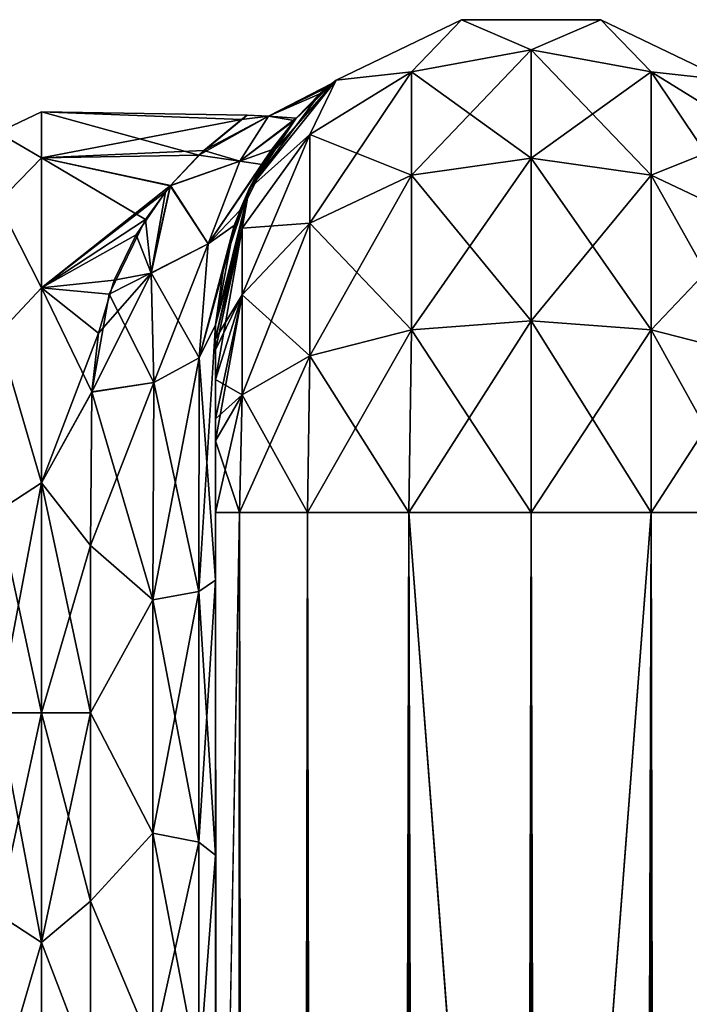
# Model space of a CAD drawing. Extents: x -23 to 470, y -1800 to 0.
# Tile 193 of 198: x 417 to 443, y -40 to 0. Entities that reach past the tile are written whole.
import ezdxf

# ---------------------------------------------------------------- set-up
doc = ezdxf.new("R2010")
doc.units = 0
doc.header["$LTSCALE"] = 66.825
for name, color, linetype in [('514', 7, 'CONTINUOUS'), ('519', 7, 'CONTINUOUS'), ('520', 7, 'CONTINUOUS'), ('529', 7, 'CONTINUOUS'), ('530', 7, 'CONTINUOUS'), ('531', 7, 'CONTINUOUS'), ('532', 7, 'CONTINUOUS'), ('533', 7, 'CONTINUOUS'), ('534', 7, 'CONTINUOUS'), ('535', 7, 'CONTINUOUS'), ('540', 7, 'CONTINUOUS'), ('541', 7, 'CONTINUOUS'), ('542', 7, 'CONTINUOUS'), ('552', 7, 'CONTINUOUS'), ('553', 7, 'CONTINUOUS')]:
    doc.layers.add(name, color=color, linetype=linetype)

msp = doc.modelspace()

# ---------------------------------------------------------------- linework, layer by layer
at = {"layer": '514', "linetype": 'CONTINUOUS'}
for points in [[(424.45, -12.5, 33.5), (424.45, -12.5, 24.51), (424.45, -22.699, 28.507), (424.45, -12.5, 33.5)], [(424.45, -13.067, 36.36), (424.45, -12.5, 33.5), (424.45, -56.094, 33.615), (424.45, -13.067, 36.36)], [(424.45, -56.094, 33.615), (424.45, -12.5, 33.5), (424.45, -53.609, 29.851), (424.45, -56.094, 33.615)], [(424.45, -53.609, 29.851), (424.45, -12.5, 33.5), (424.45, -22.699, 28.507), (424.45, -53.609, 29.851)], [(424.45, -56.094, -33.615), (424.45, -53.61, -29.852), (424.45, -12.5, -33.5), (424.45, -56.094, -33.615)], [(424.45, -12.5, -33.5), (424.45, -53.61, -29.852), (424.45, -22.7, -28.508), (424.45, -12.5, -33.5)], [(424.45, -13.067, -36.36), (424.45, -56.094, -33.615), (424.45, -12.5, -33.5), (424.45, -13.067, -36.36)], [(424.45, -12.5, -24.51), (424.45, -12.5, -33.5), (424.45, -22.7, -28.508), (424.45, -12.5, -24.51)], [(424.45, -13.5, 37.234), (424.45, -13.067, 36.36), (424.45, -59.342, 36.74), (424.45, -13.5, 37.234)], [(424.45, -59.342, 36.74), (424.45, -13.067, 36.36), (424.45, -56.094, 33.615), (424.45, -59.342, 36.74)], [(424.45, -59.342, -36.74), (424.45, -56.094, -33.615), (424.45, -13.067, -36.36), (424.45, -59.342, -36.74)], [(424.45, -13.5, -37.234), (424.45, -59.342, -36.74), (424.45, -13.067, -36.36), (424.45, -13.5, -37.234)], [(424.45, -14.695, 38.801), (424.45, -13.5, 37.234), (424.45, -63.19, 39.074), (424.45, -14.695, 38.801)], [(424.45, -63.19, 39.074), (424.45, -13.5, 37.234), (424.45, -59.342, 36.74), (424.45, -63.19, 39.074)], [(424.45, -14.695, -38.801), (424.45, -59.342, -36.74), (424.45, -13.5, -37.234), (424.45, -14.695, -38.801)], [(424.45, -16.266, 40), (424.45, -14.695, 38.801), (424.45, -63.19, 39.074), (424.45, -16.266, 40)], [(424.45, -63.189, -39.074), (424.45, -59.342, -36.74), (424.45, -14.695, -38.801), (424.45, -63.189, -39.074)], [(424.45, -16.266, -40), (424.45, -63.189, -39.074), (424.45, -14.695, -38.801), (424.45, -16.266, -40)], [(424.45, -17.135, 40.431), (424.45, -16.266, 40), (424.45, -67.42, 40.518), (424.45, -17.135, 40.431)], [(424.45, -67.42, 40.518), (424.45, -16.266, 40), (424.45, -63.19, 39.074), (424.45, -67.42, 40.518)], [(424.45, -17.135, -40.431), (424.45, -63.189, -39.074), (424.45, -16.266, -40), (424.45, -17.135, -40.431)], [(424.45, -20, 41), (424.45, -17.135, 40.431), (424.45, -71.85, 41), (424.45, -20, 41)], [(424.45, -71.85, 41), (424.45, -17.135, 40.431), (424.45, -67.42, 40.518), (424.45, -71.85, 41)], [(424.45, -67.419, -40.517), (424.45, -63.189, -39.074), (424.45, -17.135, -40.431), (424.45, -67.419, -40.517)], [(424.45, -20, -41), (424.45, -67.419, -40.517), (424.45, -17.135, -40.431), (424.45, -20, -41)], [(424.45, -71.85, -41), (424.45, -67.419, -40.517), (424.45, -20, -41), (424.45, -71.85, -41)], [(424.45, -33.691, 28.436), (424.45, -53.609, 29.851), (424.45, -22.699, 28.507), (424.45, -33.691, 28.436)], [(424.45, -22.7, -28.508), (424.45, -53.61, -29.852), (424.45, -33.692, -28.436), (424.45, -22.7, -28.508)], [(424.45, -52.011, 25.651), (424.45, -53.609, 29.851), (424.45, -33.691, 28.436), (424.45, -52.011, 25.651)], [(424.45, -43.854, 24.276), (424.45, -52.011, 25.651), (424.45, -33.691, 28.436), (424.45, -43.854, 24.276)], [(424.45, -53.61, -29.852), (424.45, -52.012, -25.653), (424.45, -33.692, -28.436), (424.45, -53.61, -29.852)], [(424.45, -33.692, -28.436), (424.45, -52.012, -25.653), (424.45, -43.855, -24.276), (424.45, -33.692, -28.436)]]:
    msp.add_3dface(points, dxfattribs=at)
at = {"layer": '519', "linetype": 'CONTINUOUS'}
for points in [[(417.5, -4, 0), (417.5, -5.827, 9.184), (425.488, -4.303, 3.8), (417.5, -4, 0)], [(417.5, -5.827, -9.184), (417.5, -4, 0), (423.782, -5.728, -8.942), (417.5, -5.827, -9.184)], [(423.782, -5.728, -8.942), (417.5, -4, 0), (425.712, -4.134, -2.532), (423.782, -5.728, -8.942)], [(425.712, -4.134, -2.532), (417.5, -4, 0), (425.488, -4.303, 3.8), (425.712, -4.134, -2.532)], [(425.488, -4.303, 3.8), (417.5, -5.827, 9.184), (423.977, -5.545, 8.472), (425.488, -4.303, 3.8)], [(423.977, -5.545, 8.472), (417.5, -5.827, 9.184), (422.65, -6.944, 11.517), (423.977, -5.545, 8.472)], [(422.639, -6.955, -11.538), (417.5, -5.827, -9.184), (423.782, -5.728, -8.942), (422.639, -6.955, -11.538)], [(417.5, -5.827, 9.184), (417.5, -11.029, 16.971), (422.65, -6.944, 11.517), (417.5, -5.827, 9.184)], [(417.5, -11.029, -16.971), (417.5, -5.827, -9.184), (421.648, -8.296, -13.703), (417.5, -11.029, -16.971)], [(421.648, -8.296, -13.703), (417.5, -5.827, -9.184), (422.639, -6.955, -11.538), (421.648, -8.296, -13.703)], [(422.65, -6.944, 11.517), (417.5, -11.029, 16.971), (422.451, -7.186, 11.95), (422.65, -6.944, 11.517)], [(422.451, -7.186, 11.95), (417.5, -11.029, 16.971), (421.271, -8.909, 14.545), (422.451, -7.186, 11.95)], [(420.194, -11.276, -17.214), (417.5, -11.029, -16.971), (421.648, -8.296, -13.703), (420.194, -11.276, -17.214)], [(421.271, -8.909, 14.545), (417.5, -11.029, 16.971), (420.396, -10.724, 16.66), (421.271, -8.909, 14.545)], [(420.396, -10.724, 16.66), (417.5, -11.029, 16.971), (419.778, -12.838, 18.604), (420.396, -10.724, 16.66)], [(417.5, -11.029, 16.971), (417.5, -18.816, 22.173), (419.778, -12.838, 18.604), (417.5, -11.029, 16.971)], [(417.5, -18.816, -22.173), (417.5, -11.029, -16.971), (419.5, -15.178, -20.288), (417.5, -18.816, -22.173)], [(419.5, -15.178, -20.288), (417.5, -11.029, -16.971), (420.194, -11.276, -17.214), (419.5, -15.178, -20.288)], [(419.778, -12.838, 18.604), (417.5, -18.816, 22.173), (419.5, -15.19, 20.295), (419.778, -12.838, 18.604)], [(419.447, -21.322, -23.052), (417.5, -18.816, -22.173), (419.5, -15.178, -20.288), (419.447, -21.322, -23.052)], [(419.5, -15.19, 20.295), (417.5, -18.816, 22.173), (419.447, -21.315, 23.05), (419.5, -15.19, 20.295)], [(417.5, -18.816, 22.173), (417.5, -28, 24), (419.447, -21.315, 23.05), (417.5, -18.816, 22.173)], [(417.5, -28, -24), (417.5, -18.816, -22.173), (419.45, -28, -24), (417.5, -28, -24)], [(419.45, -28, -24), (417.5, -18.816, -22.173), (419.447, -21.322, -23.052), (419.45, -28, -24)], [(419.447, -21.315, 23.05), (417.5, -28, 24), (419.45, -28, 24), (419.447, -21.315, 23.05)]]:
    msp.add_3dface(points, dxfattribs=at)
at = {"layer": '520', "linetype": 'CONTINUOUS'}
for points in [[(419.45, -28, 24), (417.5, -28, 24), (417.5, -37.184, 22.173), (419.45, -28, 24)], [(417.5, -28, -24), (419.45, -28, -24), (419.45, -35.529, -22.789), (417.5, -28, -24)], [(417.5, -37.184, -22.173), (417.5, -28, -24), (419.45, -35.529, -22.789), (417.5, -37.184, -22.173)], [(419.45, -28, 24), (417.5, -37.184, 22.173), (419.45, -35.529, 22.789), (419.45, -28, 24)], [(419.446, -42.297, -19.277), (417.5, -37.184, -22.173), (419.45, -35.529, -22.789), (419.446, -42.297, -19.277)], [(419.45, -35.529, 22.789), (417.5, -37.184, 22.173), (419.446, -42.297, 19.277), (419.45, -35.529, 22.789)], [(417.5, -44.971, -16.971), (417.5, -37.184, -22.173), (419.446, -42.297, -19.277), (417.5, -44.971, -16.971)], [(417.5, -37.184, 22.173), (417.5, -44.971, 16.971), (419.446, -42.297, 19.277), (417.5, -37.184, 22.173)]]:
    msp.add_3dface(points, dxfattribs=at)
at = {"layer": '529', "linetype": 'CONTINUOUS'}
for points in [[(424.45, -20, 41), (424.45, -71.85, 41), (425.402, -1780, 45.784), (424.45, -20, 41)], [(424.45, -20, 41), (425.402, -1780, 45.784), (425.402, -20, 45.784), (424.45, -20, 41)], [(425.402, -1780, 45.784), (428.111, -1780, 49.839), (425.402, -20, 45.784), (425.402, -1780, 45.784)], [(428.111, -1780, 49.839), (428.111, -20, 49.839), (425.402, -20, 45.784), (428.111, -1780, 49.839)], [(428.111, -1780, 49.839), (432.16, -1780, 52.546), (428.111, -20, 49.839), (428.111, -1780, 49.839)], [(432.16, -1780, 52.546), (432.16, -20, 52.546), (428.111, -20, 49.839), (432.16, -1780, 52.546)], [(432.16, -1780, 52.546), (437.05, -1780, 53.5), (432.16, -20, 52.546), (432.16, -1780, 52.546)], [(437.05, -1780, 53.5), (437, -1716.55, 53.5), (432.16, -20, 52.546), (437.05, -1780, 53.5)], [(437, -1716.55, 53.5), (437, -83.45, 53.5), (432.16, -20, 52.546), (437, -1716.55, 53.5)], [(437, -83.45, 53.5), (437.05, -20, 53.5), (432.16, -20, 52.546), (437, -83.45, 53.5)]]:
    msp.add_3dface(points, dxfattribs=at)
at = {"layer": '530', "linetype": 'CONTINUOUS'}
for points in [[(424.45, -1780, -41), (424.45, -1728.15, -41), (425.402, -20, -45.784), (424.45, -1780, -41)], [(425.402, -1780, -45.784), (424.45, -1780, -41), (425.402, -20, -45.784), (425.402, -1780, -45.784)], [(424.45, -1728.15, -41), (424.45, -71.85, -41), (425.402, -20, -45.784), (424.45, -1728.15, -41)], [(424.45, -71.85, -41), (424.45, -20, -41), (425.402, -20, -45.784), (424.45, -71.85, -41)], [(428.111, -1780, -49.839), (425.402, -1780, -45.784), (428.111, -20, -49.839), (428.111, -1780, -49.839)], [(425.402, -1780, -45.784), (425.402, -20, -45.784), (428.111, -20, -49.839), (425.402, -1780, -45.784)], [(432.16, -1780, -52.546), (428.111, -1780, -49.839), (432.16, -20, -52.546), (432.16, -1780, -52.546)], [(428.111, -1780, -49.839), (428.111, -20, -49.839), (432.16, -20, -52.546), (428.111, -1780, -49.839)], [(437, -83.45, -53.5), (432.16, -1780, -52.546), (437.05, -20, -53.5), (437, -83.45, -53.5)], [(437.05, -20, -53.5), (432.16, -1780, -52.546), (432.16, -20, -52.546), (437.05, -20, -53.5)]]:
    msp.add_3dface(points, dxfattribs=at)
at = {"layer": '531', "linetype": 'CONTINUOUS'}
for points in [[(437.05, -1780, -53.5), (437, -1716.55, -53.5), (441.834, -20, -52.548), (437.05, -1780, -53.5)], [(437, -1716.55, -53.5), (437, -83.45, -53.5), (441.834, -20, -52.548), (437, -1716.55, -53.5)], [(441.834, -20, -52.548), (437, -83.45, -53.5), (437.05, -20, -53.5), (441.834, -20, -52.548)], [(441.834, -1780, -52.548), (437.05, -1780, -53.5), (441.834, -20, -52.548), (441.834, -1780, -52.548)], [(445.889, -1780, -49.839), (441.834, -1780, -52.548), (445.889, -20, -49.839), (445.889, -1780, -49.839)], [(445.889, -20, -49.839), (441.834, -1780, -52.548), (441.834, -20, -52.548), (445.889, -20, -49.839)]]:
    msp.add_3dface(points, dxfattribs=at)
at = {"layer": '532', "linetype": 'CONTINUOUS'}
for points in [[(429.256, -2.727, -33.5), (434.268, -0.313, -33.5), (432.266, -2.396, -40.776), (429.256, -2.727, -33.5)], [(432.266, -2.396, -40.776), (434.268, -0.313, -33.5), (437.05, -1.516, -41.139), (432.266, -2.396, -40.776)], [(434.268, -0.313, -33.5), (439.832, -0.313, -33.5), (437.05, -1.516, -41.139), (434.268, -0.313, -33.5)], [(437.05, -1.516, -41.139), (439.832, -0.313, -33.5), (441.834, -2.396, -40.776), (437.05, -1.516, -41.139)], [(439.832, -0.313, -33.5), (444.844, -2.727, -33.5), (441.834, -2.396, -40.776), (439.832, -0.313, -33.5)], [(432.266, -2.396, -40.776), (437.05, -1.516, -41.139), (432.266, -6.525, -46.964), (432.266, -2.396, -40.776)], [(437.05, -1.516, -41.139), (437.05, -5.852, -47.637), (432.266, -6.525, -46.964), (437.05, -1.516, -41.139)], [(437.05, -1.516, -41.139), (441.834, -2.396, -40.776), (437.05, -5.852, -47.637), (437.05, -1.516, -41.139)], [(425.788, -7.076, -33.5), (429.256, -2.727, -33.5), (428.211, -4.9, -39.741), (425.788, -7.076, -33.5)], [(428.211, -4.9, -39.741), (429.256, -2.727, -33.5), (432.266, -2.396, -40.776), (428.211, -4.9, -39.741)], [(428.211, -4.9, -39.741), (432.266, -2.396, -40.776), (428.211, -8.442, -45.049), (428.211, -4.9, -39.741)], [(432.266, -2.396, -40.776), (432.266, -6.525, -46.964), (428.211, -8.442, -45.049), (432.266, -2.396, -40.776)], [(441.834, -2.396, -40.776), (441.834, -6.525, -46.964), (437.05, -5.852, -47.637), (441.834, -2.396, -40.776)], [(441.834, -2.396, -40.776), (444.844, -2.727, -33.5), (445.889, -4.9, -39.741), (441.834, -2.396, -40.776)], [(441.834, -2.396, -40.776), (445.889, -4.9, -39.741), (441.834, -6.525, -46.964), (441.834, -2.396, -40.776)], [(425.502, -8.648, -38.192), (425.788, -7.076, -33.5), (428.211, -4.9, -39.741), (425.502, -8.648, -38.192)], [(425.502, -8.648, -38.192), (428.211, -4.9, -39.741), (425.502, -11.311, -42.182), (425.502, -8.648, -38.192)], [(428.211, -4.9, -39.741), (428.211, -8.442, -45.049), (425.502, -11.311, -42.182), (428.211, -4.9, -39.741)], [(445.889, -4.9, -39.741), (445.889, -8.442, -45.049), (441.834, -6.525, -46.964), (445.889, -4.9, -39.741)], [(437.05, -12.346, -51.978), (432.266, -12.71, -51.099), (437.05, -5.852, -47.637), (437.05, -12.346, -51.978)], [(437.05, -5.852, -47.637), (432.266, -12.71, -51.099), (432.266, -6.525, -46.964), (437.05, -5.852, -47.637)], [(441.834, -6.525, -46.964), (437.05, -12.346, -51.978), (437.05, -5.852, -47.637), (441.834, -6.525, -46.964)], [(432.266, -12.71, -51.099), (428.211, -13.747, -48.595), (432.266, -6.525, -46.964), (432.266, -12.71, -51.099)], [(432.266, -6.525, -46.964), (428.211, -13.747, -48.595), (428.211, -8.442, -45.049), (432.266, -6.525, -46.964)], [(441.834, -12.71, -51.099), (437.05, -12.346, -51.978), (441.834, -6.525, -46.964), (441.834, -12.71, -51.099)], [(445.889, -8.442, -45.049), (441.834, -12.71, -51.099), (441.834, -6.525, -46.964), (445.889, -8.442, -45.049)], [(424.45, -13.067, -36.36), (424.45, -12.5, -33.5), (425.788, -7.076, -33.5), (424.45, -13.067, -36.36)], [(424.45, -13.067, -36.36), (425.788, -7.076, -33.5), (425.502, -8.648, -38.192), (424.45, -13.067, -36.36)], [(424.45, -14.695, -38.801), (424.45, -13.5, -37.234), (425.502, -8.648, -38.192), (424.45, -14.695, -38.801)], [(424.45, -14.695, -38.801), (425.502, -8.648, -38.192), (425.502, -11.311, -42.182), (424.45, -14.695, -38.801)], [(424.45, -13.5, -37.234), (424.45, -13.067, -36.36), (425.502, -8.648, -38.192), (424.45, -13.5, -37.234)], [(428.211, -13.747, -48.595), (425.502, -15.299, -44.849), (428.211, -8.442, -45.049), (428.211, -13.747, -48.595)], [(428.211, -8.442, -45.049), (425.502, -15.299, -44.849), (425.502, -11.311, -42.182), (428.211, -8.442, -45.049)], [(445.889, -13.747, -48.595), (441.834, -12.71, -51.099), (445.889, -8.442, -45.049), (445.889, -13.747, -48.595)], [(424.45, -17.135, -40.431), (424.45, -16.266, -40), (425.502, -11.311, -42.182), (424.45, -17.135, -40.431)], [(425.502, -15.299, -44.849), (424.45, -17.135, -40.431), (425.502, -11.311, -42.182), (425.502, -15.299, -44.849)], [(424.45, -16.266, -40), (424.45, -14.695, -38.801), (425.502, -11.311, -42.182), (424.45, -16.266, -40)], [(437.05, -20, -53.5), (432.16, -20, -52.546), (437.05, -12.346, -51.978), (437.05, -20, -53.5)], [(437.05, -12.346, -51.978), (432.16, -20, -52.546), (432.266, -12.71, -51.099), (437.05, -12.346, -51.978)], [(441.834, -12.71, -51.099), (437.05, -20, -53.5), (437.05, -12.346, -51.978), (441.834, -12.71, -51.099)], [(432.16, -20, -52.546), (428.111, -20, -49.839), (432.266, -12.71, -51.099), (432.16, -20, -52.546)], [(432.266, -12.71, -51.099), (428.111, -20, -49.839), (428.211, -13.747, -48.595), (432.266, -12.71, -51.099)], [(441.834, -20, -52.548), (437.05, -20, -53.5), (441.834, -12.71, -51.099), (441.834, -20, -52.548)], [(445.889, -13.747, -48.595), (441.834, -20, -52.548), (441.834, -12.71, -51.099), (445.889, -13.747, -48.595)], [(428.111, -20, -49.839), (425.402, -20, -45.784), (428.211, -13.747, -48.595), (428.111, -20, -49.839)], [(428.211, -13.747, -48.595), (425.402, -20, -45.784), (425.502, -15.299, -44.849), (428.211, -13.747, -48.595)], [(445.889, -20, -49.839), (441.834, -20, -52.548), (445.889, -13.747, -48.595), (445.889, -20, -49.839)], [(424.45, -20, -41), (424.45, -17.135, -40.431), (425.502, -15.299, -44.849), (424.45, -20, -41)], [(425.402, -20, -45.784), (424.45, -20, -41), (425.502, -15.299, -44.849), (425.402, -20, -45.784)]]:
    msp.add_3dface(points, dxfattribs=at)
at = {"layer": '533', "linetype": 'CONTINUOUS'}
for points in [[(429.256, -2.727, 33.5), (434.268, -0.313, 33.5), (429.256, -2.727, -33.5), (429.256, -2.727, 33.5)], [(434.268, -0.313, 33.5), (434.268, -0.313, -33.5), (429.256, -2.727, -33.5), (434.268, -0.313, 33.5)], [(434.268, -0.313, 33.5), (439.832, -0.313, 33.5), (434.268, -0.313, -33.5), (434.268, -0.313, 33.5)], [(439.832, -0.313, 33.5), (439.832, -0.313, -33.5), (434.268, -0.313, -33.5), (439.832, -0.313, 33.5)], [(439.832, -0.313, 33.5), (444.844, -2.727, 33.5), (439.832, -0.313, -33.5), (439.832, -0.313, 33.5)], [(444.844, -2.727, 33.5), (444.844, -2.727, -33.5), (439.832, -0.313, -33.5), (444.844, -2.727, 33.5)], [(425.788, -7.076, 33.5), (429.256, -2.727, 33.5), (426.312, -6.102, 15.584), (425.788, -7.076, 33.5)], [(429.256, -2.727, -33.5), (425.788, -7.076, -33.5), (428.611, -3.279, -5.82), (429.256, -2.727, -33.5)], [(426.312, -6.102, 15.584), (429.256, -2.727, 33.5), (427.583, -4.338, 10.766), (426.312, -6.102, 15.584)], [(427.583, -4.338, 10.766), (429.256, -2.727, 33.5), (428.882, -3.038, 3.848), (427.583, -4.338, 10.766)], [(429.087, -2.865, -0.741), (429.256, -2.727, -33.5), (428.611, -3.279, -5.82), (429.087, -2.865, -0.741)], [(428.882, -3.038, 3.848), (429.256, -2.727, 33.5), (429.087, -2.865, -0.741), (428.882, -3.038, 3.848)], [(429.256, -2.727, 33.5), (429.256, -2.727, -33.5), (429.087, -2.865, -0.741), (429.256, -2.727, 33.5)], [(428.611, -3.279, -5.82), (425.788, -7.076, -33.5), (427.666, -4.243, -10.429), (428.611, -3.279, -5.82)], [(427.666, -4.243, -10.429), (425.788, -7.076, -33.5), (426.683, -5.516, -14.212), (427.666, -4.243, -10.429)], [(426.683, -5.516, -14.212), (425.788, -7.076, -33.5), (425.193, -8.541, -19.958), (426.683, -5.516, -14.212)], [(425.41, -7.943, 19.034), (425.788, -7.076, 33.5), (426.312, -6.102, 15.584), (425.41, -7.943, 19.034)], [(424.45, -12.5, 24.51), (424.45, -12.5, 33.5), (425.788, -7.076, 33.5), (424.45, -12.5, 24.51)], [(424.45, -12.5, 24.51), (425.788, -7.076, 33.5), (424.792, -10.054, 21.974), (424.45, -12.5, 24.51)], [(425.788, -7.076, -33.5), (424.45, -12.5, -33.5), (425.193, -8.541, -19.958), (425.788, -7.076, -33.5)], [(424.792, -10.054, 21.974), (425.788, -7.076, 33.5), (425.41, -7.943, 19.034), (424.792, -10.054, 21.974)], [(424.45, -12.5, -33.5), (424.45, -12.5, -24.51), (425.193, -8.541, -19.958), (424.45, -12.5, -33.5)]]:
    msp.add_3dface(points, dxfattribs=at)
at = {"layer": '534', "linetype": 'CONTINUOUS'}
for points in [[(434.268, -0.313, 33.5), (429.256, -2.727, 33.5), (432.266, -2.396, 40.776), (434.268, -0.313, 33.5)], [(437.05, -1.516, 41.139), (434.268, -0.313, 33.5), (432.266, -2.396, 40.776), (437.05, -1.516, 41.139)], [(439.832, -0.313, 33.5), (434.268, -0.313, 33.5), (437.05, -1.516, 41.139), (439.832, -0.313, 33.5)], [(441.834, -2.396, 40.776), (439.832, -0.313, 33.5), (437.05, -1.516, 41.139), (441.834, -2.396, 40.776)], [(444.844, -2.727, 33.5), (439.832, -0.313, 33.5), (441.834, -2.396, 40.776), (444.844, -2.727, 33.5)], [(437.05, -1.516, 41.139), (432.266, -2.396, 40.776), (437.05, -5.852, 47.637), (437.05, -1.516, 41.139)], [(441.834, -2.396, 40.776), (437.05, -1.516, 41.139), (441.834, -6.525, 46.964), (441.834, -2.396, 40.776)], [(441.834, -6.525, 46.964), (437.05, -1.516, 41.139), (437.05, -5.852, 47.637), (441.834, -6.525, 46.964)], [(429.256, -2.727, 33.5), (425.788, -7.076, 33.5), (428.211, -4.9, 39.741), (429.256, -2.727, 33.5)], [(432.266, -2.396, 40.776), (429.256, -2.727, 33.5), (428.211, -4.9, 39.741), (432.266, -2.396, 40.776)], [(432.266, -2.396, 40.776), (428.211, -4.9, 39.741), (432.266, -6.525, 46.964), (432.266, -2.396, 40.776)], [(437.05, -5.852, 47.637), (432.266, -2.396, 40.776), (432.266, -6.525, 46.964), (437.05, -5.852, 47.637)], [(445.889, -4.9, 39.741), (444.844, -2.727, 33.5), (441.834, -2.396, 40.776), (445.889, -4.9, 39.741)], [(445.889, -4.9, 39.741), (441.834, -2.396, 40.776), (445.889, -8.442, 45.049), (445.889, -4.9, 39.741)], [(445.889, -8.442, 45.049), (441.834, -2.396, 40.776), (441.834, -6.525, 46.964), (445.889, -8.442, 45.049)], [(428.211, -4.9, 39.741), (425.788, -7.076, 33.5), (425.502, -8.648, 38.192), (428.211, -4.9, 39.741)], [(428.211, -4.9, 39.741), (425.502, -8.648, 38.192), (428.211, -8.442, 45.049), (428.211, -4.9, 39.741)], [(432.266, -6.525, 46.964), (428.211, -4.9, 39.741), (428.211, -8.442, 45.049), (432.266, -6.525, 46.964)], [(437.05, -12.346, 51.978), (437.05, -5.852, 47.637), (432.266, -6.525, 46.964), (437.05, -12.346, 51.978)], [(437.05, -12.346, 51.978), (441.834, -12.71, 51.099), (437.05, -5.852, 47.637), (437.05, -12.346, 51.978)], [(441.834, -12.71, 51.099), (441.834, -6.525, 46.964), (437.05, -5.852, 47.637), (441.834, -12.71, 51.099)], [(432.266, -12.71, 51.099), (432.266, -6.525, 46.964), (428.211, -8.442, 45.049), (432.266, -12.71, 51.099)], [(432.266, -12.71, 51.099), (437.05, -12.346, 51.978), (432.266, -6.525, 46.964), (432.266, -12.71, 51.099)], [(441.834, -12.71, 51.099), (445.889, -13.747, 48.595), (441.834, -6.525, 46.964), (441.834, -12.71, 51.099)], [(445.889, -13.747, 48.595), (445.889, -8.442, 45.049), (441.834, -6.525, 46.964), (445.889, -13.747, 48.595)], [(425.788, -7.076, 33.5), (424.45, -12.5, 33.5), (425.502, -8.648, 38.192), (425.788, -7.076, 33.5)], [(424.45, -12.5, 33.5), (424.45, -13.067, 36.36), (425.502, -8.648, 38.192), (424.45, -12.5, 33.5)], [(425.502, -8.648, 38.192), (424.45, -13.067, 36.36), (425.502, -11.311, 42.182), (425.502, -8.648, 38.192)], [(428.211, -13.747, 48.595), (428.211, -8.442, 45.049), (425.502, -11.311, 42.182), (428.211, -13.747, 48.595)], [(428.211, -8.442, 45.049), (425.502, -8.648, 38.192), (425.502, -11.311, 42.182), (428.211, -8.442, 45.049)], [(428.211, -13.747, 48.595), (432.266, -12.71, 51.099), (428.211, -8.442, 45.049), (428.211, -13.747, 48.595)], [(424.45, -13.067, 36.36), (424.45, -13.5, 37.234), (425.502, -11.311, 42.182), (424.45, -13.067, 36.36)], [(424.45, -13.5, 37.234), (424.45, -14.695, 38.801), (425.502, -11.311, 42.182), (424.45, -13.5, 37.234)], [(424.45, -14.695, 38.801), (425.502, -15.299, 44.849), (425.502, -11.311, 42.182), (424.45, -14.695, 38.801)], [(425.502, -15.299, 44.849), (428.211, -13.747, 48.595), (425.502, -11.311, 42.182), (425.502, -15.299, 44.849)], [(432.266, -12.71, 51.099), (437.05, -20, 53.5), (437.05, -12.346, 51.978), (432.266, -12.71, 51.099)], [(437.05, -20, 53.5), (441.834, -20, 52.548), (437.05, -12.346, 51.978), (437.05, -20, 53.5)], [(437.05, -12.346, 51.978), (441.834, -20, 52.548), (441.834, -12.71, 51.099), (437.05, -12.346, 51.978)], [(428.211, -13.747, 48.595), (432.16, -20, 52.546), (432.266, -12.71, 51.099), (428.211, -13.747, 48.595)], [(432.16, -20, 52.546), (437.05, -20, 53.5), (432.266, -12.71, 51.099), (432.16, -20, 52.546)], [(441.834, -20, 52.548), (445.889, -20, 49.839), (441.834, -12.71, 51.099), (441.834, -20, 52.548)], [(441.834, -12.71, 51.099), (445.889, -20, 49.839), (445.889, -13.747, 48.595), (441.834, -12.71, 51.099)], [(425.502, -15.299, 44.849), (428.111, -20, 49.839), (428.211, -13.747, 48.595), (425.502, -15.299, 44.849)], [(428.111, -20, 49.839), (432.16, -20, 52.546), (428.211, -13.747, 48.595), (428.111, -20, 49.839)], [(424.45, -14.695, 38.801), (424.45, -16.266, 40), (425.502, -15.299, 44.849), (424.45, -14.695, 38.801)], [(424.45, -16.266, 40), (424.45, -17.135, 40.431), (425.502, -15.299, 44.849), (424.45, -16.266, 40)], [(424.45, -17.135, 40.431), (425.402, -20, 45.784), (425.502, -15.299, 44.849), (424.45, -17.135, 40.431)], [(425.402, -20, 45.784), (428.111, -20, 49.839), (425.502, -15.299, 44.849), (425.402, -20, 45.784)], [(424.45, -17.135, 40.431), (424.45, -20, 41), (425.402, -20, 45.784), (424.45, -17.135, 40.431)]]:
    msp.add_3dface(points, dxfattribs=at)
at = {"layer": '535', "linetype": 'CONTINUOUS'}
for points in [[(437, -83.45, 53.5), (441.834, -1780, 52.548), (437.05, -20, 53.5), (437, -83.45, 53.5)], [(437.05, -20, 53.5), (441.834, -1780, 52.548), (441.834, -20, 52.548), (437.05, -20, 53.5)], [(441.834, -1780, 52.548), (445.889, -1780, 49.839), (441.834, -20, 52.548), (441.834, -1780, 52.548)], [(441.834, -20, 52.548), (445.889, -1780, 49.839), (445.889, -20, 49.839), (441.834, -20, 52.548)]]:
    msp.add_3dface(points, dxfattribs=at)
at = {"layer": '540', "linetype": 'CONTINUOUS'}
for points in [[(424.45, -12.5, -24.51), (424.45, -22.7, -28.508), (423.793, -13.825, -22.416), (424.45, -12.5, -24.51)], [(421.985, -14.803, -20.868), (423.793, -13.825, -22.416), (423.781, -23.159, -26.055), (421.985, -14.803, -20.868)], [(423.793, -13.825, -22.416), (424.45, -22.7, -28.508), (423.781, -23.159, -26.055), (423.793, -13.825, -22.416)], [(419.5, -15.178, -20.288), (421.985, -14.803, -20.868), (421.947, -23.494, -24.253), (419.5, -15.178, -20.288)], [(421.985, -14.803, -20.868), (423.781, -23.159, -26.055), (421.947, -23.494, -24.253), (421.985, -14.803, -20.868)], [(419.447, -21.322, -23.052), (419.5, -15.178, -20.288), (421.947, -23.494, -24.253), (419.447, -21.322, -23.052)], [(419.45, -28, -24), (419.447, -21.322, -23.052), (421.947, -23.494, -24.253), (419.45, -28, -24)], [(424.45, -22.7, -28.508), (424.45, -33.692, -28.436), (423.781, -23.159, -26.055), (424.45, -22.7, -28.508)], [(423.781, -23.159, -26.055), (423.781, -33.173, -25.991), (421.947, -23.494, -24.253), (423.781, -23.159, -26.055)], [(423.781, -23.159, -26.055), (424.45, -33.692, -28.436), (423.781, -33.173, -25.991), (423.781, -23.159, -26.055)], [(419.45, -28, -24), (421.947, -23.494, -24.253), (421.947, -32.816, -24.194), (419.45, -28, -24)], [(421.947, -23.494, -24.253), (423.781, -33.173, -25.991), (421.947, -32.816, -24.194), (421.947, -23.494, -24.253)], [(419.45, -35.529, -22.789), (419.45, -28, -24), (421.947, -32.816, -24.194), (419.45, -35.529, -22.789)], [(419.45, -35.529, -22.789), (421.947, -32.816, -24.194), (421.947, -41.45, -20.679), (419.45, -35.529, -22.789)], [(423.781, -33.173, -25.991), (423.781, -42.449, -22.215), (421.947, -32.816, -24.194), (423.781, -33.173, -25.991)], [(421.947, -32.816, -24.194), (423.781, -42.449, -22.215), (421.947, -41.45, -20.679), (421.947, -32.816, -24.194)], [(423.781, -33.173, -25.991), (424.45, -33.692, -28.436), (423.781, -42.449, -22.215), (423.781, -33.173, -25.991)], [(424.45, -33.692, -28.436), (424.45, -43.855, -24.276), (423.781, -42.449, -22.215), (424.45, -33.692, -28.436)], [(419.446, -42.297, -19.277), (419.45, -35.529, -22.789), (421.947, -41.45, -20.679), (419.446, -42.297, -19.277)]]:
    msp.add_3dface(points, dxfattribs=at)
at = {"layer": '541', "linetype": 'CONTINUOUS'}
for points in [[(428.882, -3.038, 3.848), (429.087, -2.865, -0.741), (426.563, -4.168, 3.616), (428.882, -3.038, 3.848)], [(429.087, -2.865, -0.741), (428.611, -3.279, -5.82), (426.563, -4.167, -3.609), (429.087, -2.865, -0.741)], [(426.563, -4.168, 3.616), (429.087, -2.865, -0.741), (426.563, -4.167, -3.609), (426.563, -4.168, 3.616)], [(427.583, -4.338, 10.766), (428.882, -3.038, 3.848), (426.563, -4.168, 3.616), (427.583, -4.338, 10.766)], [(428.611, -3.279, -5.82), (427.666, -4.243, -10.429), (426.563, -4.167, -3.609), (428.611, -3.279, -5.82)], [(423.782, -5.728, -8.942), (425.712, -4.134, -2.532), (426.563, -4.167, -3.609), (423.782, -5.728, -8.942)], [(423.782, -5.728, -8.942), (426.563, -4.167, -3.609), (425.413, -5.965, -10.684), (423.782, -5.728, -8.942)], [(425.488, -4.303, 3.8), (423.977, -5.545, 8.472), (426.563, -4.168, 3.616), (425.488, -4.303, 3.8)], [(423.977, -5.545, 8.472), (425.412, -5.966, 10.688), (426.563, -4.168, 3.616), (423.977, -5.545, 8.472)], [(425.412, -5.966, 10.688), (427.583, -4.338, 10.766), (426.563, -4.168, 3.616), (425.412, -5.966, 10.688)], [(426.563, -4.167, -3.609), (427.666, -4.243, -10.429), (425.413, -5.965, -10.684), (426.563, -4.167, -3.609)], [(427.666, -4.243, -10.429), (426.683, -5.516, -14.212), (425.413, -5.965, -10.684), (427.666, -4.243, -10.429)], [(425.712, -4.134, -2.532), (425.488, -4.303, 3.8), (426.563, -4.168, 3.616), (425.712, -4.134, -2.532)], [(425.712, -4.134, -2.532), (426.563, -4.168, 3.616), (426.563, -4.167, -3.609), (425.712, -4.134, -2.532)], [(426.312, -6.102, 15.584), (427.583, -4.338, 10.766), (425.412, -5.966, 10.688), (426.312, -6.102, 15.584)], [(422.639, -6.955, -11.538), (423.782, -5.728, -8.942), (425.413, -5.965, -10.684), (422.639, -6.955, -11.538)], [(423.977, -5.545, 8.472), (422.65, -6.944, 11.517), (425.412, -5.966, 10.688), (423.977, -5.545, 8.472)], [(426.683, -5.516, -14.212), (425.193, -8.541, -19.958), (424.15, -9.273, -17.139), (426.683, -5.516, -14.212)], [(425.413, -5.965, -10.684), (426.683, -5.516, -14.212), (424.15, -9.273, -17.139), (425.413, -5.965, -10.684)], [(422.639, -6.955, -11.538), (425.413, -5.965, -10.684), (424.15, -9.273, -17.139), (422.639, -6.955, -11.538)], [(422.65, -6.944, 11.517), (424.15, -9.275, 17.141), (425.412, -5.966, 10.688), (422.65, -6.944, 11.517)], [(424.15, -9.275, 17.141), (426.312, -6.102, 15.584), (425.412, -5.966, 10.688), (424.15, -9.275, 17.141)], [(425.41, -7.943, 19.034), (426.312, -6.102, 15.584), (424.15, -9.275, 17.141), (425.41, -7.943, 19.034)], [(421.648, -8.296, -13.703), (422.639, -6.955, -11.538), (421.873, -10.422, -16.618), (421.648, -8.296, -13.703)], [(422.65, -6.944, 11.517), (422.451, -7.186, 11.95), (421.871, -10.441, 16.642), (422.65, -6.944, 11.517)], [(424.15, -9.275, 17.141), (422.65, -6.944, 11.517), (421.871, -10.441, 16.642), (424.15, -9.275, 17.141)], [(422.639, -6.955, -11.538), (424.15, -9.273, -17.139), (421.873, -10.422, -16.618), (422.639, -6.955, -11.538)], [(422.451, -7.186, 11.95), (421.271, -8.909, 14.545), (421.871, -10.441, 16.642), (422.451, -7.186, 11.95)], [(424.792, -10.054, 21.974), (425.41, -7.943, 19.034), (423.793, -13.825, 22.416), (424.792, -10.054, 21.974)], [(423.793, -13.825, 22.416), (425.41, -7.943, 19.034), (424.15, -9.275, 17.141), (423.793, -13.825, 22.416)], [(420.194, -11.276, -17.214), (421.648, -8.296, -13.703), (421.873, -10.422, -16.618), (420.194, -11.276, -17.214)], [(425.193, -8.541, -19.958), (424.45, -12.5, -24.51), (423.793, -13.825, -22.416), (425.193, -8.541, -19.958)], [(424.15, -9.273, -17.139), (425.193, -8.541, -19.958), (423.793, -13.825, -22.416), (424.15, -9.273, -17.139)], [(421.271, -8.909, 14.545), (420.396, -10.724, 16.66), (421.871, -10.441, 16.642), (421.271, -8.909, 14.545)], [(421.985, -14.803, 20.868), (424.15, -9.275, 17.141), (421.871, -10.441, 16.642), (421.985, -14.803, 20.868)], [(424.15, -9.273, -17.139), (423.793, -13.825, -22.416), (421.873, -10.422, -16.618), (424.15, -9.273, -17.139)], [(421.985, -14.803, 20.868), (423.793, -13.825, 22.416), (424.15, -9.275, 17.141), (421.985, -14.803, 20.868)], [(424.45, -12.5, 24.51), (424.792, -10.054, 21.974), (423.793, -13.825, 22.416), (424.45, -12.5, 24.51)], [(419.778, -12.838, 18.604), (419.5, -15.19, 20.295), (421.871, -10.441, 16.642), (419.778, -12.838, 18.604)], [(419.5, -15.19, 20.295), (421.985, -14.803, 20.868), (421.871, -10.441, 16.642), (419.5, -15.19, 20.295)], [(420.396, -10.724, 16.66), (419.778, -12.838, 18.604), (421.871, -10.441, 16.642), (420.396, -10.724, 16.66)], [(420.194, -11.276, -17.214), (421.873, -10.422, -16.618), (421.985, -14.803, -20.868), (420.194, -11.276, -17.214)], [(421.873, -10.422, -16.618), (423.793, -13.825, -22.416), (421.985, -14.803, -20.868), (421.873, -10.422, -16.618)], [(419.5, -15.178, -20.288), (420.194, -11.276, -17.214), (421.985, -14.803, -20.868), (419.5, -15.178, -20.288)]]:
    msp.add_3dface(points, dxfattribs=at)
at = {"layer": '542', "linetype": 'CONTINUOUS'}
for points in [[(424.45, -22.699, 28.507), (424.45, -12.5, 24.51), (423.781, -23.159, 26.055), (424.45, -22.699, 28.507)], [(423.781, -23.159, 26.055), (424.45, -12.5, 24.51), (423.793, -13.825, 22.416), (423.781, -23.159, 26.055)], [(423.781, -23.159, 26.055), (423.793, -13.825, 22.416), (421.947, -23.494, 24.253), (423.781, -23.159, 26.055)], [(421.947, -23.494, 24.253), (423.793, -13.825, 22.416), (421.985, -14.803, 20.868), (421.947, -23.494, 24.253)], [(419.5, -15.19, 20.295), (419.447, -21.315, 23.05), (421.985, -14.803, 20.868), (419.5, -15.19, 20.295)], [(419.447, -21.315, 23.05), (421.947, -23.494, 24.253), (421.985, -14.803, 20.868), (419.447, -21.315, 23.05)], [(419.447, -21.315, 23.05), (419.45, -28, 24), (421.947, -23.494, 24.253), (419.447, -21.315, 23.05)], [(424.45, -33.691, 28.436), (424.45, -22.699, 28.507), (423.781, -33.173, 25.991), (424.45, -33.691, 28.436)], [(423.781, -33.173, 25.991), (424.45, -22.699, 28.507), (423.781, -23.159, 26.055), (423.781, -33.173, 25.991)], [(423.781, -33.173, 25.991), (423.781, -23.159, 26.055), (421.947, -32.815, 24.194), (423.781, -33.173, 25.991)], [(421.947, -32.815, 24.194), (423.781, -23.159, 26.055), (421.947, -23.494, 24.253), (421.947, -32.815, 24.194)], [(419.45, -28, 24), (421.947, -32.815, 24.194), (421.947, -23.494, 24.253), (419.45, -28, 24)], [(419.45, -28, 24), (419.45, -35.529, 22.789), (421.947, -32.815, 24.194), (419.45, -28, 24)], [(419.45, -35.529, 22.789), (421.947, -41.45, 20.679), (421.947, -32.815, 24.194), (419.45, -35.529, 22.789)], [(421.947, -41.45, 20.679), (423.781, -33.173, 25.991), (421.947, -32.815, 24.194), (421.947, -41.45, 20.679)], [(423.781, -42.449, 22.215), (423.781, -33.173, 25.991), (421.947, -41.45, 20.679), (423.781, -42.449, 22.215)], [(423.781, -42.449, 22.215), (424.45, -33.691, 28.436), (423.781, -33.173, 25.991), (423.781, -42.449, 22.215)], [(424.45, -43.854, 24.276), (424.45, -33.691, 28.436), (423.781, -42.449, 22.215), (424.45, -43.854, 24.276)], [(419.45, -35.529, 22.789), (419.446, -42.297, 19.277), (421.947, -41.45, 20.679), (419.45, -35.529, 22.789)]]:
    msp.add_3dface(points, dxfattribs=at)
at = {"layer": '552', "linetype": 'CONTINUOUS'}
for points in [[(417.5, -5.827, 9.184), (417.5, -4, 0), (415.75, -4.826, 4.086), (417.5, -5.827, 9.184)], [(417.5, -4, 0), (417.5, -5.827, -9.184), (415.75, -4.826, -4.086), (417.5, -4, 0)], [(417.5, -4, 0), (415.75, -4.826, -4.086), (415.75, -4.826, 4.086), (417.5, -4, 0)], [(417.5, -5.827, 9.184), (415.75, -4.826, 4.086), (415.75, -7.621, 11.766), (417.5, -5.827, 9.184)], [(417.5, -5.827, -9.184), (415.75, -7.621, -11.766), (415.75, -4.826, -4.086), (417.5, -5.827, -9.184)], [(417.5, -11.029, 16.971), (417.5, -5.827, 9.184), (415.75, -7.621, 11.766), (417.5, -11.029, 16.971)], [(417.5, -5.827, -9.184), (417.5, -11.029, -16.971), (415.75, -7.621, -11.766), (417.5, -5.827, -9.184)], [(417.5, -11.029, 16.971), (415.75, -7.621, 11.766), (415.75, -12.875, 18.026), (417.5, -11.029, 16.971)], [(417.5, -11.029, -16.971), (415.75, -12.875, -18.026), (415.75, -7.621, -11.766), (417.5, -11.029, -16.971)], [(417.5, -18.816, 22.173), (417.5, -11.029, 16.971), (415.75, -12.875, 18.026), (417.5, -18.816, 22.173)], [(417.5, -11.029, -16.971), (417.5, -18.816, -22.173), (415.75, -12.875, -18.026), (417.5, -11.029, -16.971)], [(417.5, -18.816, 22.173), (415.75, -12.875, 18.026), (415.75, -19.952, 22.112), (417.5, -18.816, 22.173)], [(417.5, -18.816, -22.173), (415.75, -19.952, -22.112), (415.75, -12.875, -18.026), (417.5, -18.816, -22.173)], [(417.5, -28, 24), (417.5, -18.816, 22.173), (415.75, -28, 23.531), (417.5, -28, 24)], [(415.75, -28, 23.531), (417.5, -18.816, 22.173), (415.75, -19.952, 22.112), (415.75, -28, 23.531)], [(417.5, -18.816, -22.173), (417.5, -28, -24), (415.75, -19.952, -22.112), (417.5, -18.816, -22.173)], [(417.5, -28, -24), (415.75, -28, -23.531), (415.75, -19.952, -22.112), (417.5, -28, -24)]]:
    msp.add_3dface(points, dxfattribs=at)
at = {"layer": '553', "linetype": 'CONTINUOUS'}
for points in [[(417.5, -37.184, 22.173), (417.5, -28, 24), (415.75, -36.048, 22.112), (417.5, -37.184, 22.173)], [(417.5, -28, 24), (415.75, -28, 23.531), (415.75, -36.048, 22.112), (417.5, -28, 24)], [(417.5, -28, -24), (417.5, -37.184, -22.173), (415.75, -28, -23.531), (417.5, -28, -24)], [(417.5, -37.184, -22.173), (415.75, -36.048, -22.112), (415.75, -28, -23.531), (417.5, -37.184, -22.173)], [(417.5, -37.184, -22.173), (415.75, -43.125, -18.026), (415.75, -36.048, -22.112), (417.5, -37.184, -22.173)], [(417.5, -37.184, 22.173), (415.75, -36.048, 22.112), (415.75, -43.125, 18.026), (417.5, -37.184, 22.173)], [(417.5, -37.184, -22.173), (417.5, -44.971, -16.971), (415.75, -43.125, -18.026), (417.5, -37.184, -22.173)], [(417.5, -44.971, 16.971), (417.5, -37.184, 22.173), (415.75, -43.125, 18.026), (417.5, -44.971, 16.971)]]:
    msp.add_3dface(points, dxfattribs=at)

doc.saveas('drawing.dxf')
